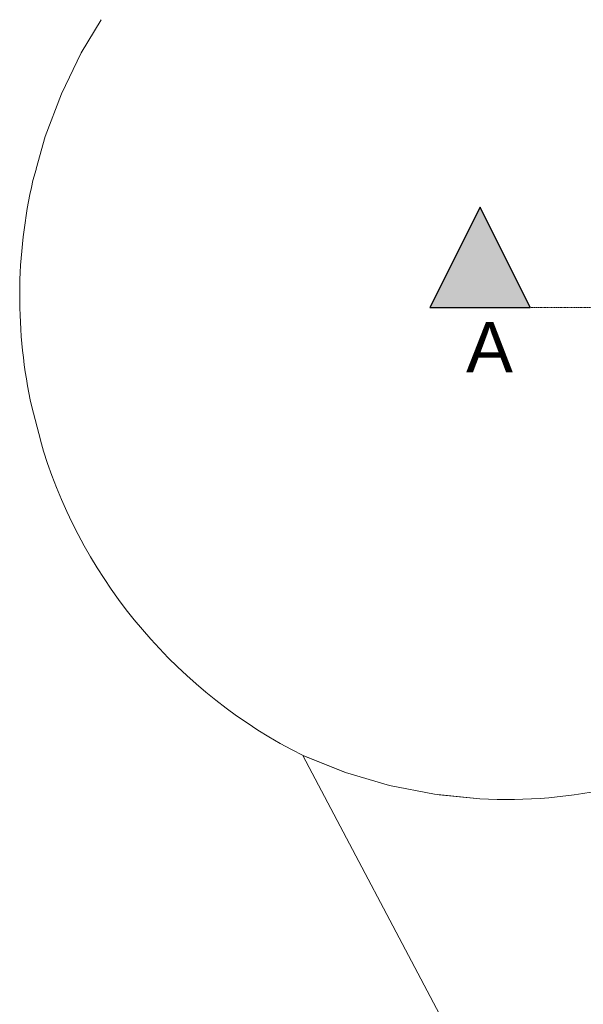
# Model space of a CAD drawing. Extents: x -6068 to 35118, y -17738 to 67348.
# Tile 73 of 88: x -945 to -384, y -1529 to -548. Entities that reach past the tile are written whole.
import ezdxf
from ezdxf.enums import TextEntityAlignment as Align

# ---------------------------------------------------------------- set-up
doc = ezdxf.new("R2010")
doc.units = 0
doc.header["$LTSCALE"] = 15
for name, pattern in [('AXES', [50.8, 31.75, -6.35, 6.35, -6.35]), ('Continua', [0]), ('Cui_CONTINU', [0])]:
    doc.linetypes.add(name, pattern=pattern)
for name, color, linetype in [('EDL_EXTERIEUR', 9, 'Cui_CONTINU'), ('Marques - Coupes', 7, 'CONTINUOUS'), ('PIS-CONTOURS', 44, 'CONTINUOUS'), ('PIS-coupe', 254, 'CONTINUOUS'), ('PIS-fond de plan', 7, 'Cui_CONTINU')]:
    doc.layers.add(name, color=color, linetype=linetype)
doc.styles.add('STYLE_GENERE_1', font='arial.ttf')

# ---------------------------------------------------------------- blocks, each defined once
blk = doc.blocks.new('EDL_RDJ plan_2025 10 17')
at = {"layer": 'EDL_EXTERIEUR', "linetype": 'Continua', "lineweight": 0, "ltscale": 0.1}
for p, q in [((-869.86, -580.89), (-850.14, -547.89)), ((-889.62, -621.83), (-869.86, -580.89)), ((-905.68, -664.35), (-889.62, -621.83)), ((-914.61, -696.38), (-905.68, -664.35)), ((-917.89, -708.14), (-914.81, -697.1)), ((-914.81, -697.1), (-914.61, -696.38)), ((-910.4, -966.37), (-919.14, -933.64)), ((-910.34, -966.57), (-910.4, -966.37)), ((-907.41, -977.56), (-910.34, -966.57)), ((-449.01, -1660.18), (-649.18, -1280.91)), ((-649.18, -1280.91), (-606.83, -1297.76)), ((-606.77, -1297.76), (-649.11, -1280.91)), ((-606.83, -1297.76), (-563.05, -1310.62)), ((-563.11, -1310.62), (-518.38, -1319.36)), ((-518.38, -1319.36), (-473.08, -1323.92)), ((-513.5, -1319.85), (-472.98, -1323.92))]:
    blk.add_line(p, q, dxfattribs=at)
for centre, radius, start, end in [((-419.34, -823.65), 511.76, 166.95581, 192.41167), ((-419.42, -823.68), 511.67, 197.50148, 243.32707), ((-446.61, -833.71), 490.93, 266.91014, 298.8451)]:
    blk.add_arc(centre, radius, start, end, dxfattribs=at)
blk = doc.blocks.new('*U785')
at = {"layer": 'PIS-CONTOURS', "linetype": 'Continuous', "lineweight": 0}
blk.add_hatch(color=0, dxfattribs=at).paths.add_polyline_path([(37625.4, 0), (36625.4, 0), (37125.4, -1000)])
at = {"layer": 'PIS-CONTOURS', "color": 0, "linetype": 'AXES', "lineweight": 13, "ltscale": 0.005}
blk.add_line((1000, 0), (36625.4, 0), dxfattribs=at)
at = {"layer": 'PIS-CONTOURS', "color": 0, "linetype": 'Continuous', "lineweight": 25, "flags": 128}
blk.add_lwpolyline([(37625.4, 0), (36625.4, 0), (37125.4, -1000)], close=True, dxfattribs=at)
at = {"layer": 'PIS-CONTOURS', "color": 0, "lineweight": 15, "style": 'STYLE_GENERE_1'}
blk.add_attdef('REP1', text='', height=500, dxfattribs=at).set_placement((-721.3, -441.4), align=Align.MIDDLE_CENTER)
blk.add_attdef('REP', text='', height=500, dxfattribs=at).set_placement((35848.1, -844.2), align=Align.BOTTOM_LEFT)

msp = doc.modelspace()

# ---------------------------------------------------------------- block references
at = {"layer": 'PIS-coupe', "lineweight": 13}
ref = msp.add_blockref('*U785', (3225.3, -834.64), dxfattribs=dict(at, xscale=0.1, yscale=0.1, zscale=0.1, rotation=180))
ref.add_attrib('REP', 'A', dxfattribs={"layer": 'Marques - Coupes', "lineweight": 15, "height": 50, "style": 'STYLE_GENERE_1'}).set_placement((-501.1, -914.09), align=Align.BOTTOM_LEFT)
at = {"layer": 'PIS-fond de plan'}
msp.add_blockref('EDL_RDJ plan_2025 10 17', (-14.33, 0), dxfattribs=at)

doc.saveas('drawing.dxf')
